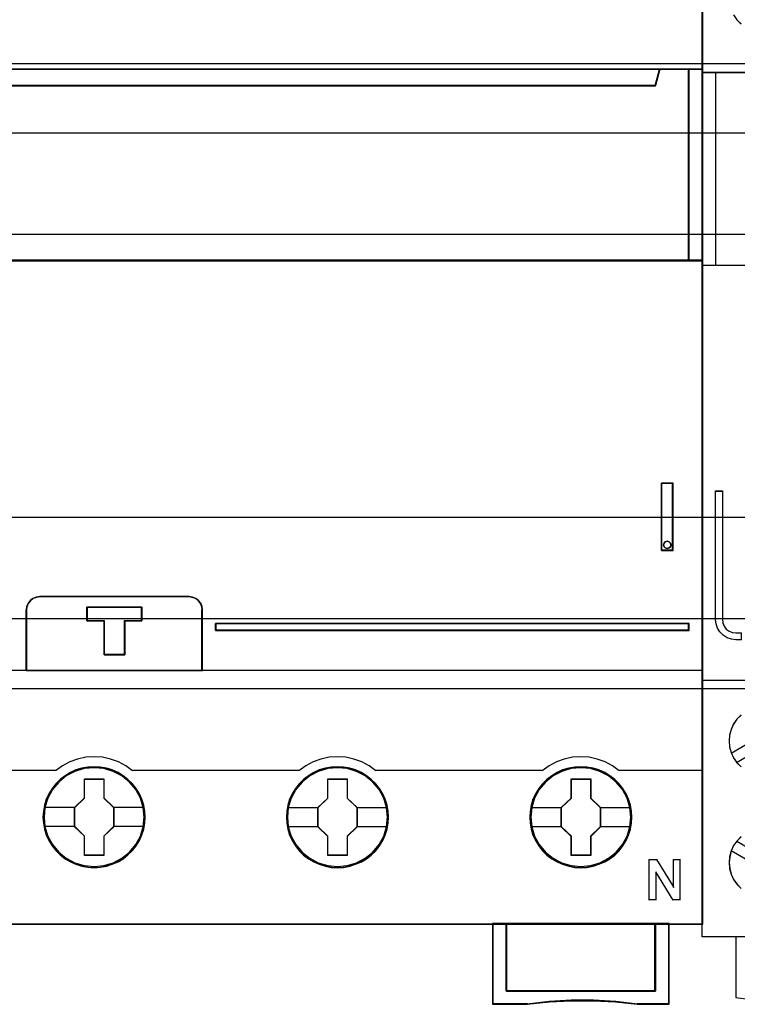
# Model space of a CAD drawing. Extents: x -635870 to -372006, y -44437 to 104716.
# Tile 106 of 246: x -614698 to -614167, y -31850 to -31121. Entities that reach past the tile are written whole.
import ezdxf

# ---------------------------------------------------------------- set-up
doc = ezdxf.new("R2010")
doc.units = 0
doc.header["$MEASUREMENT"] = 0
doc.layers.get('0').update_dxf_attribs({"color": 252})
for name, color, linetype in [('30', 7, 'Continuous'), ('45', 8, 'Continuous'), ('50', 7, 'Continuous')]:
    doc.layers.add(name, color=color, linetype=linetype)

# ---------------------------------------------------------------- blocks, each defined once
blk = doc.blocks.new('*U1037')
at = {"layer": '50', "color": 7}
blk.add_lwpolyline([(509.985212, -137.34823), (834.016113, -137.34823), (834.016113, -183.650891), (509.985212, -183.650891), (509.985212, -137.34823)], dxfattribs=at)
blk = doc.blocks.new('*U1038')
at = {"layer": '30', "color": 7}
blk.add_lwpolyline([(499.9802, -142.47767), (844.087401, -142.47767), (844.087401, -178.455247), (499.9802, -178.455247), (499.9802, -142.47767)], close=True, dxfattribs=at)
for points in [[(499.9802, -142.47767), (844.087401, -142.47767), (844.087401, -178.455247), (499.9802, -178.455247), (499.9802, -142.47767)], [(499.9802, -149.974543), (844.087401, -149.974543), (844.087401, -170.958374), (499.9802, -170.958374), (499.9802, -149.974543)]]:
    blk.add_lwpolyline(points, dxfattribs=at)
blk = doc.blocks.new('*U1039')
at = {"layer": '45', "color": 7}
for points in [[(591.040656, -118.999294), (518.961622, -118.999294), (518.961622, -201.067682), (591.040656, -201.067682), (591.040656, -118.999294)], [(591.016797, -119.02048), (518.98283, -119.02048), (518.98283, -201.043849), (591.016797, -201.043849), (591.016797, -119.02048)], [(587.541638, -138.958261), (522.461399, -138.958261), (522.138171, -137.771932), (518.961622, -137.771932), (518.961622, -151.952701), (519.70839, -151.952701), (519.70839, -151.323671), (519.70839, -150.650498), (519.70839, -147.505347), (522.065723, -147.268081), (524.423057, -147.102547), (526.785963, -147.01978), (529.154443, -147.01978), (531.517349, -147.102547), (533.874683, -147.268081), (536.232016, -147.505347), (536.232016, -150.650498), (536.232016, -151.323671), (536.232016, -151.952701), (536.978784, -151.952701), (590.043866, -151.952701), (590.043866, -137.771932), (587.864865, -137.771932), (587.541638, -138.958261)], [(522.458156, -139.000667), (587.541471, -139.000667), (587.864714, -137.771932), (522.134913, -137.771932), (522.458156, -139.000667)], [(589.996148, -137.771932), (589.996148, -151.952701), (591.040656, -151.952701), (591.040656, -137.771932), (589.996148, -137.771932)], [(587.997266, -173.397307), (588.840296, -173.397307), (588.840296, -168.410867), (587.997266, -168.410867), (587.997266, -173.397307)], [(588.17706, -172.850173), (588.268655, -172.747631), (588.415207, -172.71144), (588.549546, -172.747631), (588.647247, -172.850173), (588.683885, -172.982874), (588.647247, -173.121607), (588.549546, -173.212085), (588.415207, -173.254308), (588.268655, -173.212085), (588.17706, -173.121607), (588.140422, -172.982874), (588.17706, -172.850173)], [(540.965226, -182.295045), (554.021581, -182.295045), (554.021581, -177.803361), (553.993635, -177.553824), (553.88744, -177.304286), (553.730943, -177.1102), (553.524143, -176.943842), (553.283808, -176.849572), (553.021116, -176.810755), (541.971281, -176.810755), (541.708589, -176.849572), (541.468253, -176.943842), (541.261453, -177.1102), (541.104956, -177.304286), (540.998761, -177.553824), (540.965226, -177.803361), (540.965226, -182.295045)], [(540.986434, -182.27386), (554.000373, -182.27386), (554.000373, -177.816878), (553.972518, -177.569268), (553.866668, -177.321658), (553.710679, -177.129072), (553.504551, -176.963999), (553.264996, -176.870457), (553.003157, -176.83194), (541.989221, -176.83194), (541.727382, -176.870457), (541.487827, -176.963999), (541.281699, -177.129072), (541.12571, -177.321658), (541.01986, -177.569268), (540.986434, -177.816878), (540.986434, -182.27386)], [(548.258228, -178.600239), (548.258228, -181.113976), (546.731562, -181.113976), (546.731562, -178.600239), (545.464035, -178.600239), (545.464035, -177.602548), (549.520121, -177.602548), (549.520121, -178.600239), (548.258228, -178.600239)], [(546.731562, -178.600239), (546.731562, -181.113976), (548.258228, -181.113976), (548.258228, -178.600239), (549.520121, -178.600239), (549.520121, -177.602548), (545.464035, -177.602548), (545.464035, -178.600239), (546.731562, -178.600239)], [(546.741338, -178.608633), (546.741338, -181.090143), (548.25104, -181.090143), (548.25104, -178.608633), (549.498913, -178.608633), (549.498913, -177.623733), (545.487894, -177.623733), (545.487894, -178.608633), (546.741338, -178.608633)], [(554.975954, -178.794209), (554.975954, -179.331781), (590.043866, -179.331781), (590.043866, -178.794209), (554.975954, -178.794209)], [(549.777272, -193.145664), (549.749259, -192.697455), (549.682029, -192.249246), (549.525158, -191.817637), (549.345877, -191.408162), (549.110571, -191.015287), (548.830445, -190.666679), (548.499896, -190.351273), (548.135732, -190.074601), (547.765965, -189.831129), (547.334571, -189.648525), (546.908779, -189.515722), (546.449372, -189.432721), (545.995568, -189.410587), (545.541763, -189.432721), (545.099164, -189.515722), (544.650962, -189.648525), (544.241978, -189.831129), (543.849801, -190.074601), (543.49124, -190.351273), (543.160691, -190.666679), (542.897372, -191.015287), (542.650861, -191.408162), (542.454773, -191.817637), (542.331517, -192.249246), (542.241877, -192.697455), (542.213864, -193.145664), (542.241877, -193.593874), (542.331517, -194.031016), (542.454773, -194.462625), (542.650861, -194.877633), (542.897372, -195.264975), (543.160691, -195.624649), (543.49124, -195.945589), (543.849801, -196.222261), (544.241978, -196.454666), (544.650962, -196.63727), (545.099164, -196.770073), (545.541763, -196.858608), (545.995568, -196.886275), (546.449372, -196.858608), (546.908779, -196.770073), (547.334571, -196.63727), (547.765965, -196.454666), (548.135732, -196.222261), (548.499896, -195.945589), (548.830445, -195.624649), (549.110571, -195.264975), (549.345877, -194.877633), (549.525158, -194.462625), (549.682029, -194.031016), (549.749259, -193.593874), (549.777272, -193.145664)], [(549.777272, -193.145664), (549.749259, -192.697455), (549.682029, -192.249246), (549.525158, -191.817637), (549.345877, -191.408162), (549.110571, -191.015287), (548.830445, -190.666679), (548.499896, -190.351273), (548.135732, -190.074601), (547.765965, -189.831129), (547.334571, -189.648525), (546.908779, -189.515722), (546.449372, -189.432721), (545.995568, -189.410587), (545.541763, -189.432721), (545.099164, -189.515722), (544.650962, -189.648525), (544.241978, -189.831129), (543.849801, -190.074601), (543.49124, -190.351273), (543.160691, -190.666679), (542.897372, -191.015287), (542.650861, -191.408162), (542.454773, -191.817637), (542.331517, -192.249246), (542.241877, -192.697455), (542.213864, -193.145664), (542.241877, -193.593874), (542.331517, -194.031016), (542.454773, -194.462625), (542.650861, -194.877633), (542.897372, -195.264975), (543.160691, -195.624649), (543.49124, -195.945589), (543.849801, -196.222261), (544.241978, -196.454666), (544.650962, -196.63727), (545.099164, -196.770073), (545.541763, -196.858608), (545.995568, -196.886275), (546.449372, -196.858608), (546.908779, -196.770073), (547.334571, -196.63727), (547.765965, -196.454666), (548.135732, -196.222261), (548.499896, -195.945589), (548.830445, -195.624649), (549.110571, -195.264975), (549.345877, -194.877633), (549.525158, -194.462625), (549.682029, -194.031016), (549.749259, -193.593874), (549.777272, -193.145664)], [(549.756063, -193.14568), (549.728208, -192.700011), (549.661354, -192.254342), (549.505364, -191.825179), (549.327088, -191.418025), (549.093102, -191.027377), (548.814547, -190.680745), (548.485851, -190.367126), (548.12373, -190.092022), (547.756037, -189.84993), (547.327062, -189.668362), (546.903658, -189.536311), (546.446827, -189.45378), (545.995568, -189.431772), (545.544308, -189.45378), (545.104191, -189.536311), (544.658503, -189.668362), (544.251812, -189.84993), (543.861835, -190.092022), (543.505284, -190.367126), (543.176589, -190.680745), (542.914747, -191.027377), (542.669619, -191.418025), (542.47463, -191.825179), (542.352066, -192.254342), (542.262928, -192.700011), (542.235072, -193.14568), (542.262928, -193.591349), (542.352066, -194.026014), (542.47463, -194.455176), (542.669619, -194.867833), (542.914747, -195.252979), (543.176589, -195.610614), (543.505284, -195.929735), (543.861835, -196.20484), (544.251812, -196.435927), (544.658503, -196.617496), (545.104191, -196.749546), (545.544308, -196.83758), (545.995568, -196.86509), (546.446827, -196.83758), (546.903658, -196.749546), (547.327062, -196.617496), (547.756037, -196.435927), (548.12373, -196.20484), (548.485851, -195.929735), (548.814547, -195.610614), (549.093102, -195.252979), (549.327088, -194.867833), (549.505364, -194.455176), (549.661354, -194.026014), (549.728208, -193.591349), (549.756063, -193.14568)], [(567.783112, -193.151079), (567.760693, -192.702856), (567.687832, -192.254632), (567.536505, -191.823009), (567.357154, -191.407988), (567.121756, -191.020634), (566.84152, -190.672016), (566.510842, -190.351065), (566.146536, -190.074384), (565.776625, -189.830905), (565.345062, -189.648295), (564.9135, -189.521022), (564.459518, -189.438018), (564.005536, -189.415883), (563.551555, -189.438018), (563.108782, -189.521022), (562.660405, -189.648295), (562.245657, -189.830905), (561.858932, -190.074384), (561.50023, -190.351065), (561.163947, -190.672016), (560.900526, -191.020634), (560.659523, -191.407988), (560.457754, -191.823009), (560.340055, -192.254632), (560.250379, -192.702856), (560.222356, -193.151079), (560.250379, -193.599303), (560.340055, -194.036459), (560.457754, -194.468082), (560.659523, -194.87757), (560.900526, -195.270457), (561.163947, -195.630143), (561.50023, -195.951093), (561.858932, -196.227774), (562.245657, -196.454652), (562.660405, -196.637262), (563.108782, -196.775603), (563.551555, -196.864141), (564.005536, -196.886275), (564.459518, -196.864141), (564.9135, -196.775603), (565.345062, -196.637262), (565.776625, -196.454652), (566.146536, -196.227774), (566.510842, -195.951093), (566.84152, -195.630143), (567.121756, -195.270457), (567.357154, -194.87757), (567.536505, -194.468082), (567.687832, -194.036459), (567.760693, -193.599303), (567.783112, -193.151079)], [(567.783112, -193.151079), (567.760693, -192.702856), (567.687832, -192.254632), (567.536505, -191.823009), (567.357154, -191.407988), (567.121756, -191.020634), (566.84152, -190.672016), (566.510842, -190.351065), (566.146536, -190.074384), (565.776625, -189.830905), (565.345062, -189.648295), (564.9135, -189.521022), (564.459518, -189.438018), (564.005536, -189.415883), (563.551555, -189.438018), (563.108782, -189.521022), (562.660405, -189.648295), (562.245657, -189.830905), (561.858932, -190.074384), (561.50023, -190.351065), (561.163947, -190.672016), (560.900526, -191.020634), (560.659523, -191.407988), (560.457754, -191.823009), (560.340055, -192.254632), (560.250379, -192.702856), (560.222356, -193.151079), (560.250379, -193.599303), (560.340055, -194.036459), (560.457754, -194.468082), (560.659523, -194.87757), (560.900526, -195.270457), (561.163947, -195.630143), (561.50023, -195.951093), (561.858932, -196.227774), (562.245657, -196.454652), (562.660405, -196.637262), (563.108782, -196.775603), (563.551555, -196.864141), (564.005536, -196.886275), (564.459518, -196.864141), (564.9135, -196.775603), (565.345062, -196.637262), (565.776625, -196.454652), (566.146536, -196.227774), (566.510842, -195.951093), (566.84152, -195.630143), (567.121756, -195.270457), (567.357154, -194.87757), (567.536505, -194.468082), (567.687832, -194.036459), (567.760693, -193.599303), (567.783112, -193.151079)], [(567.761904, -193.151079), (567.739619, -192.705398), (567.667192, -192.259716), (567.516766, -191.830542), (567.338485, -191.417874), (567.10449, -191.032717), (566.825925, -190.686076), (566.497218, -190.366946), (566.135083, -190.091834), (565.767377, -189.849736), (565.338387, -189.668162), (564.909396, -189.541611), (564.458121, -189.459077), (564.006845, -189.437068), (563.555569, -189.459077), (563.115436, -189.541611), (562.669732, -189.668162), (562.257456, -189.849736), (561.873036, -190.091834), (561.516472, -190.366946), (561.182194, -190.686076), (560.920343, -191.032717), (560.680777, -191.417874), (560.48021, -191.830542), (560.363212, -192.259716), (560.274072, -192.705398), (560.246215, -193.151079), (560.274072, -193.59676), (560.363212, -194.031437), (560.48021, -194.460612), (560.680777, -194.867777), (560.920343, -195.258436), (561.182194, -195.616082), (561.516472, -195.935212), (561.873036, -196.210324), (562.257456, -196.435915), (562.669732, -196.617489), (563.115436, -196.755045), (563.555569, -196.843081), (564.006845, -196.86509), (564.458121, -196.843081), (564.909396, -196.755045), (565.338387, -196.617489), (565.767377, -196.435915), (566.135083, -196.210324), (566.497218, -195.935212), (566.825925, -195.616082), (567.10449, -195.258436), (567.338485, -194.867777), (567.516766, -194.460612), (567.667192, -194.031437), (567.739619, -193.59676), (567.761904, -193.151079)], [(585.794255, -193.151079), (585.771836, -192.702856), (585.698975, -192.254632), (585.542043, -191.823009), (585.362692, -191.407988), (585.132899, -191.020634), (584.852663, -190.672016), (584.521985, -190.351065), (584.157679, -190.074384), (583.787768, -189.830905), (583.356205, -189.648295), (582.924642, -189.521022), (582.470661, -189.438018), (582.016679, -189.415883), (581.562697, -189.438018), (581.119925, -189.521022), (580.671548, -189.648295), (580.256799, -189.830905), (579.870074, -190.074384), (579.511373, -190.351065), (579.17509, -190.672016), (578.911668, -191.020634), (578.665061, -191.407988), (578.468896, -191.823009), (578.351197, -192.254632), (578.261522, -192.702856), (578.233498, -193.151079), (578.261522, -193.599303), (578.351197, -194.036459), (578.468896, -194.468082), (578.665061, -194.87757), (578.911668, -195.270457), (579.17509, -195.630143), (579.511373, -195.951093), (579.870074, -196.227774), (580.256799, -196.454652), (580.671548, -196.637262), (581.119925, -196.775603), (581.562697, -196.864141), (582.016679, -196.886275), (582.470661, -196.864141), (582.924642, -196.775603), (583.356205, -196.637262), (583.787768, -196.454652), (584.157679, -196.227774), (584.521985, -195.951093), (584.852663, -195.630143), (585.132899, -195.270457), (585.362692, -194.87757), (585.542043, -194.468082), (585.698975, -194.036459), (585.771836, -193.599303), (585.794255, -193.151079)], [(585.794255, -193.151079), (585.771836, -192.702856), (585.698975, -192.254632), (585.542043, -191.823009), (585.362692, -191.407988), (585.132899, -191.020634), (584.852663, -190.672016), (584.521985, -190.351065), (584.157679, -190.074384), (583.787768, -189.830905), (583.356205, -189.648295), (582.924642, -189.521022), (582.470661, -189.438018), (582.016679, -189.415883), (581.562697, -189.438018), (581.119925, -189.521022), (580.671548, -189.648295), (580.256799, -189.830905), (579.870074, -190.074384), (579.511373, -190.351065), (579.17509, -190.672016), (578.911668, -191.020634), (578.665061, -191.407988), (578.468896, -191.823009), (578.351197, -192.254632), (578.261522, -192.702856), (578.233498, -193.151079), (578.261522, -193.599303), (578.351197, -194.036459), (578.468896, -194.468082), (578.665061, -194.87757), (578.911668, -195.270457), (579.17509, -195.630143), (579.511373, -195.951093), (579.870074, -196.227774), (580.256799, -196.454652), (580.671548, -196.637262), (581.119925, -196.775603), (581.562697, -196.864141), (582.016679, -196.886275), (582.470661, -196.864141), (582.924642, -196.775603), (583.356205, -196.637262), (583.787768, -196.454652), (584.157679, -196.227774), (584.521985, -195.951093), (584.852663, -195.630143), (585.132899, -195.270457), (585.362692, -194.87757), (585.542043, -194.468082), (585.698975, -194.036459), (585.771836, -193.599303), (585.794255, -193.151079)], [(585.770395, -193.151079), (585.748118, -192.705398), (585.675717, -192.259716), (585.519775, -191.830542), (585.341556, -191.417874), (585.113213, -191.032717), (584.834746, -190.686076), (584.506156, -190.366946), (584.144149, -190.091834), (583.776572, -189.849736), (583.347733, -189.668162), (582.918894, -189.541611), (582.467778, -189.459077), (582.016661, -189.437068), (581.565545, -189.459077), (581.125567, -189.541611), (580.68002, -189.668162), (580.267889, -189.849736), (579.883605, -190.091834), (579.527167, -190.366946), (579.193007, -190.686076), (578.931248, -191.032717), (578.686197, -191.417874), (578.49127, -191.830542), (578.374314, -192.259716), (578.285204, -192.705398), (578.257358, -193.151079), (578.285204, -193.59676), (578.374314, -194.031437), (578.49127, -194.460612), (578.686197, -194.867777), (578.931248, -195.258436), (579.193007, -195.616082), (579.527167, -195.935212), (579.883605, -196.210324), (580.267889, -196.435915), (580.68002, -196.617489), (581.125567, -196.755045), (581.565545, -196.843081), (582.016661, -196.86509), (582.467778, -196.843081), (582.918894, -196.755045), (583.347733, -196.617489), (583.776572, -196.435915), (584.144149, -196.210324), (584.506156, -195.935212), (584.834746, -195.616082), (585.113213, -195.258436), (585.341556, -194.867777), (585.519775, -194.460612), (585.675717, -194.031437), (585.748118, -193.59676), (585.770395, -193.151079)], [(545.282491, -190.305657), (546.725623, -190.305657), (546.725623, -191.725182), (547.444359, -192.4294), (547.444359, -193.848925), (546.725623, -194.564233), (546.725623, -195.972668), (545.282491, -195.972668), (545.282491, -194.564233), (544.546776, -193.848925), (544.546776, -192.4294), (545.282491, -191.725182), (545.282491, -190.305657)], [(545.282491, -190.305657), (546.725623, -190.305657), (546.725623, -190.305657), (546.725623, -191.725182), (546.725623, -191.725182), (547.444359, -192.4294), (547.444359, -192.4294), (547.444359, -193.848925), (547.444359, -193.848925), (546.725623, -194.564233), (546.725623, -194.564233), (546.725623, -195.972668), (546.725623, -195.972668), (545.282491, -195.972668), (545.282491, -195.972668), (545.282491, -194.564233), (545.282491, -194.564233), (544.546776, -193.848925), (544.546776, -193.848925), (544.546776, -192.4294), (544.546776, -192.4294), (545.282491, -191.725182), (545.282491, -191.725182), (545.282491, -190.305657), (545.282491, -190.305657)], [(545.292929, -190.32949), (546.714936, -190.32949), (546.714936, -191.737739), (547.423151, -192.436362), (547.423151, -193.844611), (546.714936, -194.554236), (546.714936, -195.951483), (545.292929, -195.951483), (545.292929, -194.554236), (544.567985, -193.844611), (544.567985, -192.436362), (545.292929, -191.737739), (545.292929, -190.32949)], [(563.293633, -190.310953), (564.736766, -190.310953), (564.736766, -191.731142), (565.455502, -192.435688), (565.455502, -193.855877), (564.736766, -194.571519), (564.736766, -195.980613), (563.293633, -195.980613), (563.293633, -194.571519), (562.557919, -193.855877), (562.557919, -192.435688), (563.293633, -191.731142), (563.293633, -190.310953)], [(563.293633, -190.310953), (564.736766, -190.310953), (564.736766, -190.310953), (564.736766, -191.731142), (564.736766, -191.731142), (565.455502, -192.435688), (565.455502, -192.435688), (565.455502, -193.855877), (565.455502, -193.855877), (564.736766, -194.571519), (564.736766, -194.571519), (564.736766, -195.980613), (564.736766, -195.980613), (563.293633, -195.980613), (563.293633, -195.980613), (563.293633, -194.571519), (563.293633, -194.571519), (562.557919, -193.855877), (562.557919, -193.855877), (562.557919, -192.435688), (562.557919, -192.435688), (563.293633, -191.731142), (563.293633, -191.731142), (563.293633, -190.310953), (563.293633, -190.310953)], [(563.303399, -190.334786), (564.724085, -190.334786), (564.724085, -191.743035), (565.431643, -192.441658), (565.431643, -193.849907), (564.724085, -194.559533), (564.724085, -195.956779), (563.303399, -195.956779), (563.303399, -194.559533), (562.579127, -193.849907), (562.579127, -192.441658), (563.303399, -191.743035), (563.303399, -190.334786)], [(581.302798, -190.310953), (582.747251, -190.310953), (582.747251, -191.731142), (583.466645, -192.435688), (583.466645, -193.855877), (582.747251, -194.571519), (582.747251, -195.980613), (581.302798, -195.980613), (581.302798, -194.571519), (580.566411, -193.855877), (580.566411, -192.435688), (581.302798, -191.731142), (581.302798, -190.310953)], [(581.302798, -190.310953), (582.747251, -190.310953), (582.747251, -190.310953), (582.747251, -191.731142), (582.747251, -191.731142), (583.466645, -192.435688), (583.466645, -192.435688), (583.466645, -193.855877), (583.466645, -193.855877), (582.747251, -194.571519), (582.747251, -194.571519), (582.747251, -195.980613), (582.747251, -195.980613), (581.302798, -195.980613), (581.302798, -195.980613), (581.302798, -194.571519), (581.302798, -194.571519), (580.566411, -193.855877), (580.566411, -193.855877), (580.566411, -192.435688), (580.566411, -192.435688), (581.302798, -191.731142), (581.302798, -191.731142), (581.302798, -190.310953), (581.302798, -190.310953)], [(581.314541, -190.334786), (582.735228, -190.334786), (582.735228, -191.743035), (583.442785, -192.441658), (583.442785, -193.849907), (582.735228, -194.559533), (582.735228, -195.956779), (581.314541, -195.956779), (581.314541, -194.559533), (580.59027, -193.849907), (580.59027, -192.441658), (581.314541, -191.743035), (581.314541, -190.334786)], [(587.537529, -206.009752), (576.489938, -206.009752), (576.489938, -201.020016), (575.489675, -201.020016), (575.489675, -207.002155), (578.049006, -207.002155), (579.680719, -206.830287), (581.306844, -206.747124), (582.949733, -206.747124), (584.592622, -206.830287), (586.213159, -207.002155), (588.54338, -207.002155), (588.54338, -201.020016), (587.537529, -201.020016), (587.537529, -206.009752)], [(576.486465, -201.020016), (576.486465, -206.017049), (587.541288, -206.017049), (587.541288, -201.020016), (582.011081, -201.020016), (576.486465, -201.020016)]]:
    blk.add_lwpolyline(points, close=True, dxfattribs=at)
at = {"layer": '45', "color": 139}
for points in [[(591.040656, -118.999294), (518.961622, -118.999294), (518.961622, -201.067682), (591.040656, -201.067682), (591.040656, -118.999294)], [(588.683885, -172.982874), (588.647247, -172.850173), (588.549546, -172.747631), (588.415207, -172.71144), (588.268655, -172.747631), (588.17706, -172.850173), (588.140422, -172.982874), (588.17706, -173.121607), (588.268655, -173.212085), (588.415207, -173.254308), (588.549546, -173.212085), (588.647247, -173.121607), (588.683885, -172.982874)], [(549.705694, -193.145902), (549.632836, -192.426422), (549.425473, -191.740148), (549.083603, -191.103685), (548.618436, -190.550238), (548.057994, -190.096412), (547.41909, -189.75881), (546.718538, -189.5485), (545.995568, -189.482086), (545.272598, -189.5485), (544.57765, -189.75881), (543.938746, -190.096412), (543.378304, -190.550238), (542.913137, -191.103685), (542.565663, -191.740148), (542.3583, -192.426422), (542.285442, -193.145902), (542.3583, -193.854313), (542.565663, -194.546121), (542.913137, -195.17705), (543.378304, -195.730497), (543.938746, -196.184323), (544.57765, -196.521925), (545.272598, -196.732235), (545.995568, -196.804183), (546.718538, -196.732235), (547.41909, -196.521925), (548.057994, -196.184323), (548.618436, -195.730497), (549.083603, -195.17705), (549.425473, -194.546121), (549.632836, -193.854313), (549.705694, -193.145902)], [(549.705694, -193.140487), (549.627228, -192.42103), (549.419856, -191.740313), (549.077973, -191.10387), (548.618392, -190.544907), (548.057927, -190.091096), (547.413392, -189.753504), (546.712811, -189.543202), (545.995417, -189.47679), (545.272417, -189.543202), (544.577441, -189.753504), (543.938511, -190.091096), (543.372441, -190.544907), (542.91286, -191.10387), (542.570977, -191.740313), (542.358, -192.42103), (542.290744, -193.140487), (542.358, -193.854409), (542.570977, -194.540661), (542.91286, -195.171569), (543.372441, -195.724997), (543.938511, -196.178809), (544.577441, -196.521934), (545.272417, -196.732237), (545.995417, -196.804183), (546.712811, -196.732237), (547.413392, -196.521934), (548.057927, -196.178809), (548.618392, -195.724997), (549.077973, -195.171569), (549.419856, -194.540661), (549.627228, -193.854409), (549.705694, -193.140487)], [(567.716836, -193.145902), (567.643979, -192.426422), (567.436615, -191.740148), (567.089141, -191.103685), (566.623974, -190.550238), (566.069137, -190.096412), (565.424629, -189.75881), (564.729681, -189.5485), (564.00671, -189.482086), (563.28374, -189.5485), (562.583188, -189.75881), (561.949888, -190.096412), (561.383842, -190.550238), (560.918675, -191.103685), (560.576806, -191.740148), (560.369442, -192.426422), (560.296585, -193.145902), (560.369442, -193.854313), (560.576806, -194.546121), (560.918675, -195.17705), (561.383842, -195.730497), (561.949888, -196.184323), (562.583188, -196.521925), (563.28374, -196.732235), (564.00671, -196.804183), (564.729681, -196.732235), (565.424629, -196.521925), (566.069137, -196.184323), (566.623974, -195.730497), (567.089141, -195.17705), (567.436615, -194.546121), (567.643979, -193.854313), (567.716836, -193.145902)], [(567.711534, -193.140487), (567.638671, -192.42103), (567.43129, -191.740313), (567.089393, -191.10387), (566.629793, -190.544907), (566.0637, -190.091096), (565.424744, -189.753504), (564.724135, -189.543202), (564.001106, -189.47679), (563.278076, -189.543202), (562.588677, -189.753504), (561.944116, -190.091096), (561.383628, -190.544907), (560.924028, -191.10387), (560.582131, -191.740313), (560.369145, -192.42103), (560.301887, -193.140487), (560.369145, -193.854409), (560.582131, -194.540661), (560.924028, -195.171569), (561.383628, -195.724997), (561.944116, -196.178809), (562.588677, -196.521934), (563.278076, -196.732237), (564.001106, -196.804183), (564.724135, -196.732237), (565.424744, -196.521934), (566.0637, -196.178809), (566.629793, -195.724997), (567.089393, -195.171569), (567.43129, -194.540661), (567.638671, -193.854409), (567.711534, -193.140487)], [(585.720026, -193.140487), (585.647191, -192.42103), (585.439893, -191.740313), (585.098132, -191.10387), (584.638715, -190.544907), (584.072848, -190.091096), (583.428544, -189.753504), (582.733816, -189.543202), (582.011075, -189.47679), (581.288334, -189.543202), (580.599209, -189.753504), (579.954905, -190.091096), (579.39464, -190.544907), (578.935224, -191.10387), (578.593462, -191.740313), (578.374959, -192.42103), (578.307727, -193.140487), (578.374959, -193.854409), (578.593462, -194.540661), (578.935224, -195.171569), (579.39464, -195.724997), (579.954905, -196.178809), (580.599209, -196.521934), (581.288334, -196.732237), (582.011075, -196.804183), (582.733816, -196.732237), (583.428544, -196.521934), (584.072848, -196.178809), (584.638715, -195.724997), (585.098132, -195.171569), (585.439893, -194.540661), (585.647191, -193.854409), (585.720026, -193.140487)], [(585.720026, -193.145902), (585.647191, -192.426422), (585.439893, -191.740148), (585.098132, -191.103685), (584.633113, -190.550238), (584.078451, -190.096412), (583.434147, -189.75881), (582.733816, -189.5485), (582.016678, -189.482086), (581.293937, -189.5485), (580.593606, -189.75881), (579.960507, -190.096412), (579.39464, -190.550238), (578.929621, -191.103685), (578.58786, -191.740148), (578.380562, -192.426422), (578.307727, -193.145902), (578.380562, -193.854313), (578.58786, -194.546121), (578.929621, -195.17705), (579.39464, -195.730497), (579.960507, -196.184323), (580.593606, -196.521925), (581.293937, -196.732235), (582.016678, -196.804183), (582.733816, -196.732235), (583.434147, -196.521925), (584.078451, -196.184323), (584.633113, -195.730497), (585.098132, -195.17705), (585.439893, -194.546121), (585.647191, -193.854313), (585.720026, -193.145902)]]:
    blk.add_lwpolyline(points, close=True, dxfattribs=at)
for points in [[(518.961622, -137.771932), (591.040656, -137.771932)], [(587.864714, -137.771932), (587.49622, -139.000667)], [(589.996148, -151.952701), (589.996148, -137.771932)], [(522.458339, -138.953), (587.541288, -138.953)], [(591.040656, -151.905034), (536.21987, -151.905034)], [(587.997266, -173.397307), (587.997266, -168.410867)], [(587.997266, -168.410867), (588.840296, -168.410867)], [(588.792577, -173.397307), (588.792577, -168.410867)], [(587.997266, -173.349641), (588.840296, -173.349641)], [(542.015036, -176.810755), (541.740919, -176.851039), (541.490131, -176.948872), (541.274337, -177.121519), (541.111033, -177.32294), (541.00022, -177.58191), (540.965226, -177.84088)], [(541.967318, -176.810755), (553.024791, -176.810755)], [(554.021581, -177.84088), (553.992405, -177.58191), (553.881535, -177.32294), (553.718148, -177.121519), (553.502245, -176.948872), (553.251329, -176.851039), (552.977073, -176.810755)], [(540.965226, -182.295045), (540.965226, -177.793213)], [(545.464035, -177.602548), (549.520121, -177.602548)], [(545.464035, -177.602548), (545.464035, -178.632673)], [(549.475053, -177.602548), (549.475053, -178.632673)], [(553.973862, -182.295045), (553.973862, -177.793213)], [(545.464035, -178.585006), (546.765694, -178.585006)], [(546.717975, -178.585006), (546.717975, -181.113976)], [(548.226415, -178.585006), (549.520121, -178.585006)], [(548.226415, -178.585006), (548.226415, -181.113976)], [(554.975954, -179.331781), (554.975954, -178.794209)], [(554.975954, -178.794209), (590.043866, -178.794209)], [(554.975954, -179.284114), (590.043866, -179.284114)], [(589.996148, -179.331781), (589.996148, -178.794209)], [(546.717975, -181.06631), (548.274134, -181.06631)], [(518.961622, -182.250027), (591.040656, -182.250027)], [(548.846758, -189.70453), (548.341391, -189.346973), (547.796718, -189.052853), (547.218353, -188.839472), (546.611913, -188.712597), (545.988627, -188.66646), (545.382187, -188.712597), (544.770131, -188.839472), (544.191767, -189.052853), (543.647094, -189.346973), (543.141727, -189.70453)], [(566.8579, -189.70453), (566.352533, -189.346973), (565.80786, -189.052853), (565.218265, -188.839472), (564.61744, -188.712597), (563.99977, -188.66646), (563.387714, -188.712597), (562.781274, -188.839472), (562.20291, -189.052853), (561.658236, -189.346973), (561.15287, -189.70453)], [(584.863741, -189.70453), (584.363962, -189.346973), (583.813643, -189.052853), (583.229631, -188.839472), (582.628773, -188.712597), (582.011069, -188.66646), (581.39898, -188.712597), (580.792506, -188.839472), (580.21411, -189.052853), (579.669407, -189.346973), (579.164012, -189.70453)], [(536.967463, -189.656863), (543.189446, -189.656863)], [(548.80169, -189.656863), (561.200588, -189.656863)], [(566.812833, -189.656863), (573.034816, -189.656863)], [(572.987097, -189.656863), (579.211731, -189.656863)], [(584.816022, -189.656863), (591.040656, -189.656863)], [(587.056148, -196.279852), (587.657933, -196.279852)], [(587.056148, -196.279852), (587.056148, -199.290783)], [(587.612866, -196.279852), (588.90127, -198.361287)], [(588.853551, -196.279852), (589.402316, -196.279852)], [(588.853551, -196.279852), (588.853551, -198.361287)], [(589.354597, -196.279852), (589.354597, -199.290783)], [(587.557194, -197.198755), (587.557194, -199.290783)], [(588.840296, -199.290783), (587.557194, -197.198755)], [(587.056148, -199.243116), (587.602262, -199.243116)], [(588.792577, -199.243116), (589.402316, -199.243116)], [(575.489675, -201.020016), (575.489675, -207.002155)], [(582.035085, -201.020016), (575.489675, -201.020016)], [(576.486465, -201.020016), (576.486465, -206.017049)], [(587.49622, -206.017049), (587.49622, -201.020016)], [(588.498312, -201.020016), (588.498312, -207.002155)], [(576.486465, -205.969382), (587.541288, -205.969382)], [(578.08504, -206.954489), (575.489675, -206.954489)], [(586.221072, -207.002155), (584.597171, -206.800494), (582.950872, -206.702916), (581.304573, -206.702916), (579.675073, -206.800494), (578.039973, -207.002155)], [(588.54338, -206.954489), (586.176004, -206.954489)]]:
    blk.add_lwpolyline(points, dxfattribs=at)
at = {"layer": '45', "color": 140}
for points in [[(587.541638, -138.958261), (522.461399, -138.958261), (522.138171, -137.771932), (518.961622, -137.771932), (518.961622, -151.952701), (519.70839, -151.952701), (519.70839, -151.323671), (519.70839, -150.650498), (519.70839, -147.505347), (522.065723, -147.268081), (524.423057, -147.102547), (526.785963, -147.01978), (529.154443, -147.01978), (531.517349, -147.102547), (533.874683, -147.268081), (536.232016, -147.505347), (536.232016, -150.650498), (536.232016, -151.323671), (536.232016, -151.952701), (536.978784, -151.952701), (590.043866, -151.952701), (590.043866, -137.771932), (587.864865, -137.771932), (587.541638, -138.958261)], [(589.996148, -137.771932), (589.996148, -151.952701), (591.040656, -151.952701), (591.040656, -137.771932), (589.996148, -137.771932)], [(587.519365, -138.975901), (522.480388, -138.975901), (522.157365, -137.793117), (518.98283, -137.793117), (518.98283, -151.931516), (519.729125, -151.931516), (519.729125, -151.304365), (519.729125, -150.633204), (519.729125, -147.49745), (522.084963, -147.260893), (524.440802, -147.095853), (526.802211, -147.013333), (529.169188, -147.013333), (531.530597, -147.095853), (533.886436, -147.260893), (536.242275, -147.49745), (536.242275, -150.633204), (536.242275, -151.304365), (536.242275, -151.931516), (536.988569, -151.931516), (590.020007, -151.931516), (590.020007, -137.793117), (587.842388, -137.793117), (587.519365, -138.975901)], [(522.481794, -138.976834), (587.520485, -138.976834), (587.843506, -137.793117), (522.158772, -137.793117), (522.481794, -138.976834)]]:
    blk.add_lwpolyline(points, close=True, dxfattribs=at)
at = {"layer": '45', "color": 59}
for points in [[(522.458156, -139.000667), (587.541471, -139.000667), (587.864714, -137.771932), (522.134913, -137.771932), (522.458156, -139.000667)], [(590.017356, -137.793117), (590.017356, -151.931516), (591.016797, -151.931516), (591.016797, -137.793117), (590.017356, -137.793117)], [(587.997266, -173.397307), (588.840296, -173.397307), (588.840296, -168.410867), (587.997266, -168.410867), (587.997266, -173.397307)], [(588.17706, -172.850173), (588.268655, -172.747631), (588.415207, -172.71144), (588.549546, -172.747631), (588.647247, -172.850173), (588.683885, -172.982874), (588.647247, -173.121607), (588.549546, -173.212085), (588.415207, -173.254308), (588.268655, -173.212085), (588.17706, -173.121607), (588.140422, -172.982874), (588.17706, -172.850173)], [(540.965226, -182.295045), (554.021581, -182.295045), (554.021581, -177.803361), (553.993635, -177.553824), (553.88744, -177.304286), (553.730943, -177.1102), (553.524143, -176.943842), (553.283808, -176.849572), (553.021116, -176.810755), (541.971281, -176.810755), (541.708589, -176.849572), (541.468253, -176.943842), (541.261453, -177.1102), (541.104956, -177.304286), (540.998761, -177.553824), (540.965226, -177.803361), (540.965226, -182.295045)], [(548.258228, -178.600239), (548.258228, -181.113976), (546.731562, -181.113976), (546.731562, -178.600239), (545.464035, -178.600239), (545.464035, -177.602548), (549.520121, -177.602548), (549.520121, -178.600239), (548.258228, -178.600239)], [(546.731562, -178.600239), (546.731562, -181.113976), (548.258228, -181.113976), (548.258228, -178.600239), (549.520121, -178.600239), (549.520121, -177.602548), (545.464035, -177.602548), (545.464035, -178.600239), (546.731562, -178.600239)], [(546.741338, -178.608633), (546.741338, -181.090143), (548.25104, -181.090143), (548.25104, -178.608633), (549.498913, -178.608633), (549.498913, -177.623733), (545.487894, -177.623733), (545.487894, -178.608633), (546.741338, -178.608633)], [(587.537529, -206.009752), (576.489938, -206.009752), (576.489938, -201.020016), (575.489675, -201.020016), (575.489675, -207.002155), (578.049006, -207.002155), (579.680719, -206.830287), (581.306844, -206.747124), (582.949733, -206.747124), (584.592622, -206.830287), (586.213159, -207.002155), (588.54338, -207.002155), (588.54338, -201.020016), (587.537529, -201.020016), (587.537529, -206.009752)], [(587.519589, -205.993387), (576.507896, -205.993387), (576.507896, -201.041201), (575.510884, -201.041201), (575.510884, -206.978322), (578.061898, -206.978322), (579.688309, -206.807747), (581.30915, -206.72521), (582.946701, -206.72521), (584.584252, -206.807747), (586.199523, -206.978322), (588.522171, -206.978322), (588.522171, -201.041201), (587.519589, -201.041201), (587.519589, -205.993387)], [(576.486465, -201.020016), (576.486465, -206.017049), (587.541288, -206.017049), (587.541288, -201.020016), (582.011081, -201.020016), (576.486465, -201.020016)], [(576.507674, -201.041201), (576.507674, -205.995863), (587.52008, -205.995863), (587.52008, -201.041201), (582.011091, -201.041201), (576.507674, -201.041201)]]:
    blk.add_lwpolyline(points, close=True, dxfattribs=at)
at = {"layer": '45', "color": 1}
for points in [[(554.975954, -178.794209), (554.975954, -179.331781), (590.043866, -179.331781), (590.043866, -178.794209), (554.975954, -178.794209)], [(554.999814, -178.818042), (554.999814, -179.307947), (590.020007, -179.307947), (590.020007, -178.818042), (554.999814, -178.818042)]]:
    blk.add_lwpolyline(points, close=True, dxfattribs=at)
at = {"layer": '45', "color": 7}
for points in [[(542.285442, -192.413573), (544.591844, -192.413573)], [(547.396641, -192.413573), (549.705694, -192.413573)], [(560.296585, -192.418869), (562.602987, -192.418869)], [(565.407783, -192.418869), (567.716836, -192.418869)], [(578.299774, -192.418869), (580.614129, -192.418869)], [(583.418926, -192.418869), (585.720026, -192.418869)], [(542.285442, -193.822382), (544.591844, -193.822382)], [(547.396641, -193.822382), (549.705694, -193.822382)], [(560.296585, -193.827678), (562.602987, -193.827678)], [(565.407783, -193.827678), (567.716836, -193.827678)], [(578.299774, -193.827678), (580.614129, -193.827678)], [(583.418926, -193.827678), (585.720026, -193.827678)]]:
    blk.add_lwpolyline(points, dxfattribs=at)
blk = doc.blocks.new('*U1040')
at = {"layer": '45', "color": 7}
for points in [[(590.990286, -118.986054), (609.012033, -118.986054), (609.012033, -118.986054), (609.012033, -202.015715), (609.012033, -202.015715), (590.990286, -202.015715), (590.990286, -202.015715), (590.990286, -118.986054), (590.990286, -118.986054)], [(590.990286, -137.991727), (609.012033, -137.991727), (609.012033, -152.304903), (590.990286, -152.304903), (590.990286, -137.991727)], [(590.995589, -137.997023), (609.00408, -137.997023), (609.00408, -152.299607), (590.995589, -152.299607), (590.995589, -137.997023)], [(591.989727, -168.996105), (592.493408, -168.996105), (592.493408, -178.507793), (592.522692, -178.765023), (592.628113, -179.004715), (592.780389, -179.215177), (592.991232, -179.367177), (593.231359, -179.472407), (593.489056, -179.501638), (593.893172, -179.501638), (593.893172, -180.004407), (593.489056, -180.004407), (593.161078, -179.963484), (592.838956, -179.858253), (592.557832, -179.671177), (592.311849, -179.425638), (592.136146, -179.139177), (592.030724, -178.835177), (591.989727, -178.507793), (591.989727, -168.996105)], [(593.482261, -202.002474), (593.482261, -206.509807), (593.482261, -206.509807), (595.338727, -206.755981), (597.195193, -206.925958), (599.063371, -207.002155), (600.925693, -207.002155), (602.799728, -206.925958), (604.650338, -206.755981), (606.506804, -206.509807), (606.506804, -206.509807), (606.506804, -202.002474), (593.482261, -202.002474)]]:
    blk.add_lwpolyline(points, close=True, dxfattribs=at)
at = {"layer": '45', "color": 59}
blk.add_lwpolyline([(590.995589, -118.99135), (609.00408, -118.99135), (609.00408, -202.010419), (590.995589, -202.010419), (590.995589, -118.99135)], close=True, dxfattribs=at)
at = {"layer": '45', "color": 7}
for points in [[(593.318212, -133.747427), (593.570439, -134.105033), (593.881322, -134.421603)], [(593.322808, -133.743455), (593.574502, -134.099929), (593.884729, -134.415496)], [(590.990286, -182.994153), (609.012033, -182.994153)], [(593.881322, -185.576779), (593.564573, -185.887322), (593.318212, -186.24474), (593.136375, -186.643173), (593.024926, -187.065043), (592.983866, -187.498632), (593.024926, -187.932221), (593.136375, -188.354092), (593.318212, -188.752525), (593.570439, -189.109943), (593.881322, -189.420486)], [(593.884729, -185.583176), (593.568649, -185.8929), (593.322808, -186.249374), (593.141355, -186.646756), (593.030141, -187.067512), (592.989168, -187.499957), (593.030141, -187.932401), (593.141355, -188.353158), (593.322808, -188.750539), (593.574502, -189.107013), (593.884729, -189.416737)], [(593.14823, -188.401647), (594.566535, -187.575428)], [(593.545886, -189.090162), (594.96419, -188.263944)], [(593.883039, -194.588949), (593.578148, -194.893633), (593.320163, -195.251051), (593.138401, -195.649484), (593.026999, -196.071355), (592.991819, -196.504944), (593.026999, -196.944392), (593.138401, -197.360403), (593.320163, -197.758836), (593.572284, -198.116254), (593.883039, -198.426797)], [(593.886456, -194.592995), (593.58221, -194.897036), (593.324771, -195.253699), (593.143393, -195.651291), (593.032226, -196.07227), (592.997121, -196.504944), (593.032226, -196.943464), (593.143393, -197.358596), (593.324771, -197.756188), (593.576359, -198.112851), (593.886456, -198.422739)], [(593.551188, -194.913414), (594.96419, -195.739632)], [(593.14823, -195.609873), (594.561233, -196.436092)]]:
    blk.add_lwpolyline(points, dxfattribs=at)
at = {"layer": '45', "color": 4}
blk.add_lwpolyline([(591.984425, -137.991727), (591.984425, -152.304903)], dxfattribs=at)
at = {"layer": '45', "color": 1}
blk.add_lwpolyline([(593.898474, -180.009703), (593.492106, -180.009703), (593.492106, -180.009703), (593.162301, -179.968741), (592.838385, -179.863409), (592.555695, -179.676152), (592.308341, -179.430378), (592.13166, -179.143641), (592.025651, -178.839348), (591.984425, -178.511649), (591.984425, -178.511649), (591.984425, -168.990809), (591.984425, -168.990809), (591.984425, -168.990809), (592.490912, -168.990809), (592.490912, -168.990809), (592.490912, -178.511649), (592.490912, -178.511649), (592.520359, -178.769127), (592.626368, -179.00905), (592.779491, -179.219714), (592.991509, -179.37186), (593.232974, -179.477192), (593.492106, -179.506451), (593.492106, -179.506451), (593.898474, -179.506451)], dxfattribs=at)

msp = doc.modelspace()

# ---------------------------------------------------------------- block references
at = {"xscale": 10, "yscale": 10, "zscale": 10}
for name in ['*U1038', '*U1037', '*U1040', '*U1039']:
    msp.add_blockref(name, (-620103.09, -29779.66), dxfattribs=at)

doc.saveas('drawing.dxf')
